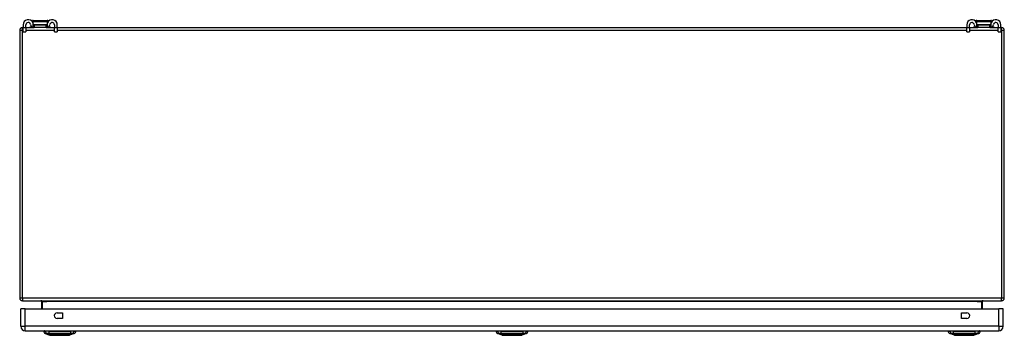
# Model space of a CAD drawing. Header units: inches. Extents: x 12 to 235, y 17 to 143.
# Tile 1 of 25: x 12 to 48, y 17 to 28. Entities that reach past the tile are written whole.
import ezdxf

# ---------------------------------------------------------------- set-up
doc = ezdxf.new("R2010")
doc.units = ezdxf.units.IN
doc.header["$MEASUREMENT"] = 0
doc.layers.add('Visible Edges(ANSI)', color=7, linetype='Continuous', lineweight=25)
doc.layers.add('Visible Tangent Edges(ANSI)', color=7, linetype='Continuous', lineweight=25)

msp = doc.modelspace()

# ---------------------------------------------------------------- linework, layer by layer
at = {"layer": 'Visible Edges(ANSI)'}
for p, q in [((11.756, 28.123), (11.782, 28.123)), ((11.782, 28.228), (11.782, 28.122)), ((11.782, 27.966), (11.782, 28.122)), ((11.887, 28.122), (11.887, 28.228)), ((11.887, 28.123), (12.186, 28.123)), ((11.887, 28.122), (11.887, 27.966)), ((12.033, 28.135), (12.033, 28.131)), ((12.041, 28.143), (12.115, 28.143)), ((12.138, 28.311), (12.14, 28.311)), ((12.148, 28.386), (12.666, 28.386)), ((12.186, 28.228), (12.204, 28.228)), ((12.204, 28.123), (12.186, 28.123)), ((12.204, 28.123), (12.204, 28.228)), ((12.204, 28.228), (12.61, 28.228)), ((12.61, 28.123), (12.204, 28.123)), ((12.61, 28.228), (12.628, 28.228)), ((12.61, 28.228), (12.61, 28.123)), ((12.628, 28.123), (12.61, 28.123)), ((12.628, 28.123), (12.927, 28.123)), ((12.674, 28.311), (12.676, 28.311)), ((12.699, 28.143), (12.773, 28.143)), ((12.781, 28.135), (12.781, 28.131)), ((12.927, 28.228), (12.927, 28.122)), ((12.927, 27.966), (12.927, 28.122)), ((13.032, 28.122), (13.032, 28.228)), ((13.032, 28.123), (46.282, 28.123)), ((13.032, 28.122), (13.032, 27.966)), ((46.282, 28.228), (46.282, 28.122)), ((46.282, 27.966), (46.282, 28.122)), ((46.387, 28.122), (46.387, 28.228)), ((46.387, 28.123), (46.686, 28.123)), ((46.387, 28.122), (46.387, 27.966)), ((46.533, 28.135), (46.533, 28.131)), ((46.541, 28.143), (46.615, 28.143)), ((46.638, 28.311), (46.64, 28.311)), ((46.648, 28.386), (47.166, 28.386)), ((46.686, 28.228), (46.704, 28.228)), ((46.704, 28.123), (46.686, 28.123)), ((46.704, 28.123), (46.704, 28.228)), ((46.704, 28.228), (47.11, 28.228)), ((47.11, 28.123), (46.704, 28.123)), ((47.11, 28.228), (47.128, 28.228)), ((47.11, 28.228), (47.11, 28.123)), ((47.128, 28.123), (47.11, 28.123)), ((47.128, 28.123), (47.427, 28.123)), ((47.174, 28.311), (47.176, 28.311)), ((47.199, 28.143), (47.273, 28.143)), ((47.281, 28.135), (47.281, 28.131)), ((47.427, 28.228), (47.427, 28.122)), ((47.427, 27.966), (47.427, 28.122)), ((47.532, 28.122), (47.532, 28.228)), ((47.532, 28.123), (47.558, 28.123)), ((47.532, 28.122), (47.532, 27.966)), ((11.657, 28.024), (11.657, 18.222)), ((11.782, 27.966), (11.887, 27.966)), ((12.927, 27.966), (13.032, 27.966)), ((46.282, 27.966), (46.387, 27.966)), ((47.427, 27.966), (47.532, 27.966)), ((47.657, 18.222), (47.657, 28.024)), ((11.756, 18.123), (47.558, 18.123)), ((12.455, 18.092), (12.455, 17.826)), ((46.859, 17.826), (46.859, 18.092)), ((11.698, 17.187), (11.698, 17.826)), ((11.859, 17.826), (11.698, 17.826)), ((11.859, 17.826), (47.455, 17.826)), ((13.022, 17.678), (13.225, 17.678)), ((13.225, 17.678), (13.225, 17.475)), ((46.089, 17.475), (46.089, 17.678)), ((46.089, 17.678), (46.292, 17.678)), ((47.616, 17.826), (47.455, 17.826)), ((47.616, 17.187), (47.616, 17.826)), ((13.225, 17.475), (13.022, 17.475)), ((46.292, 17.475), (46.089, 17.475)), ((11.859, 17.026), (47.455, 17.026)), ((12.531, 17.011), (12.6, 17.011)), ((12.765, 16.856), (12.591, 16.924)), ((12.71, 17.011), (12.6, 17.011)), ((12.71, 17.011), (13.534, 17.011)), ((13.653, 16.924), (13.479, 16.856)), ((13.645, 17.011), (13.534, 17.011)), ((13.645, 17.011), (13.713, 17.011)), ((29.066, 17.011), (29.135, 17.011)), ((29.3, 16.856), (29.126, 16.924)), ((29.245, 17.011), (29.135, 17.011)), ((29.245, 17.011), (30.069, 17.011)), ((30.188, 16.924), (30.014, 16.856)), ((30.18, 17.011), (30.069, 17.011)), ((30.18, 17.011), (30.248, 17.011)), ((45.601, 17.011), (45.67, 17.011)), ((45.835, 16.856), (45.661, 16.924)), ((45.78, 17.011), (45.67, 17.011)), ((45.78, 17.011), (46.604, 17.011)), ((46.723, 16.924), (46.549, 16.856)), ((46.715, 17.011), (46.604, 17.011)), ((46.715, 17.011), (46.783, 17.011))]:
    msp.add_line(p, q, dxfattribs=at)
at = {"layer": 'Visible Edges(ANSI)', "flags": 128}
for points in [[(12.148, 28.386), (12.145, 28.386), (12.143, 28.385), (12.14, 28.385), (12.137, 28.384), (12.135, 28.383), (12.133, 28.382), (12.13, 28.38), (12.128, 28.378), (12.126, 28.377), (12.125, 28.375), (12.123, 28.372), (12.122, 28.37), (12.12, 28.368), (12.12, 28.365), (12.119, 28.362), (12.118, 28.36), (12.118, 28.357), (12.118, 28.354), (12.119, 28.352), (12.119, 28.349), (12.12, 28.346), (12.121, 28.344), (12.122, 28.342), (12.124, 28.339)], [(12.124, 28.339), (12.125, 28.338), (12.125, 28.337), (12.126, 28.336), (12.127, 28.335), (12.128, 28.334), (12.128, 28.332), (12.129, 28.331), (12.13, 28.33), (12.131, 28.329), (12.131, 28.328), (12.132, 28.327), (12.133, 28.325), (12.133, 28.324), (12.134, 28.323), (12.135, 28.322), (12.135, 28.321), (12.136, 28.319), (12.137, 28.318), (12.137, 28.317), (12.138, 28.316), (12.139, 28.315), (12.139, 28.313), (12.14, 28.312), (12.14, 28.311)], [(12.155, 28.255), (12.155, 28.257), (12.155, 28.259), (12.154, 28.261), (12.154, 28.263), (12.153, 28.265), (12.153, 28.267), (12.153, 28.269), (12.152, 28.271), (12.152, 28.273), (12.151, 28.275), (12.151, 28.277), (12.15, 28.279), (12.15, 28.281), (12.149, 28.283), (12.148, 28.285), (12.148, 28.287), (12.147, 28.289), (12.146, 28.291), (12.146, 28.292), (12.145, 28.294), (12.144, 28.296), (12.144, 28.298), (12.143, 28.3), (12.142, 28.302)], [(12.142, 28.131), (12.144, 28.13), (12.146, 28.129), (12.148, 28.129), (12.15, 28.128), (12.152, 28.128), (12.154, 28.127), (12.156, 28.127), (12.158, 28.126), (12.16, 28.126), (12.162, 28.126), (12.163, 28.125), (12.165, 28.125), (12.167, 28.125), (12.169, 28.124), (12.171, 28.124), (12.173, 28.124), (12.175, 28.124), (12.176, 28.124), (12.178, 28.124), (12.18, 28.124), (12.181, 28.123), (12.183, 28.123), (12.184, 28.123), (12.186, 28.123)], [(12.186, 28.228), (12.184, 28.228), (12.183, 28.229), (12.181, 28.229), (12.18, 28.229), (12.178, 28.229), (12.176, 28.23), (12.175, 28.23), (12.173, 28.231), (12.172, 28.232), (12.17, 28.233), (12.168, 28.234), (12.167, 28.235), (12.165, 28.236), (12.164, 28.238), (12.163, 28.239), (12.161, 28.24), (12.16, 28.242), (12.159, 28.244), (12.158, 28.245), (12.157, 28.247), (12.157, 28.249), (12.156, 28.251), (12.155, 28.253), (12.155, 28.255)], [(12.659, 28.255), (12.659, 28.253), (12.658, 28.251), (12.657, 28.249), (12.657, 28.247), (12.656, 28.245), (12.655, 28.244), (12.654, 28.242), (12.653, 28.24), (12.651, 28.239), (12.65, 28.238), (12.649, 28.236), (12.647, 28.235), (12.646, 28.234), (12.644, 28.233), (12.642, 28.232), (12.641, 28.231), (12.639, 28.23), (12.638, 28.23), (12.636, 28.229), (12.634, 28.229), (12.633, 28.229), (12.631, 28.229), (12.63, 28.228), (12.628, 28.228)], [(12.628, 28.123), (12.63, 28.123), (12.631, 28.123), (12.633, 28.123), (12.634, 28.124), (12.636, 28.124), (12.638, 28.124), (12.639, 28.124), (12.641, 28.124), (12.643, 28.124), (12.645, 28.124), (12.647, 28.125), (12.649, 28.125), (12.651, 28.125), (12.652, 28.126), (12.654, 28.126), (12.656, 28.126), (12.658, 28.127), (12.66, 28.127), (12.662, 28.128), (12.664, 28.128), (12.666, 28.129), (12.668, 28.129), (12.67, 28.13), (12.672, 28.131)], [(12.672, 28.302), (12.671, 28.3), (12.67, 28.298), (12.67, 28.296), (12.669, 28.294), (12.668, 28.292), (12.668, 28.291), (12.667, 28.289), (12.666, 28.287), (12.666, 28.285), (12.665, 28.283), (12.665, 28.281), (12.664, 28.279), (12.663, 28.277), (12.663, 28.275), (12.662, 28.273), (12.662, 28.271), (12.661, 28.269), (12.661, 28.267), (12.661, 28.265), (12.66, 28.263), (12.66, 28.261), (12.66, 28.259), (12.659, 28.257), (12.659, 28.255)], [(12.69, 28.339), (12.692, 28.342), (12.693, 28.344), (12.694, 28.346), (12.695, 28.349), (12.695, 28.352), (12.696, 28.354), (12.696, 28.357), (12.696, 28.36), (12.695, 28.362), (12.694, 28.365), (12.694, 28.368), (12.692, 28.37), (12.691, 28.372), (12.689, 28.375), (12.688, 28.377), (12.686, 28.378), (12.684, 28.38), (12.681, 28.382), (12.679, 28.383), (12.677, 28.384), (12.674, 28.385), (12.671, 28.385), (12.669, 28.386), (12.666, 28.386)], [(12.674, 28.311), (12.674, 28.312), (12.675, 28.313), (12.675, 28.315), (12.676, 28.316), (12.677, 28.317), (12.677, 28.318), (12.678, 28.319), (12.679, 28.321), (12.679, 28.322), (12.68, 28.323), (12.681, 28.324), (12.681, 28.325), (12.682, 28.327), (12.683, 28.328), (12.683, 28.329), (12.684, 28.33), (12.685, 28.331), (12.686, 28.332), (12.686, 28.334), (12.687, 28.335), (12.688, 28.336), (12.689, 28.337), (12.69, 28.338), (12.69, 28.339)], [(46.648, 28.386), (46.645, 28.386), (46.643, 28.385), (46.64, 28.385), (46.637, 28.384), (46.635, 28.383), (46.633, 28.382), (46.63, 28.38), (46.628, 28.378), (46.626, 28.377), (46.625, 28.375), (46.623, 28.372), (46.622, 28.37), (46.62, 28.368), (46.62, 28.365), (46.619, 28.362), (46.618, 28.36), (46.618, 28.357), (46.618, 28.354), (46.619, 28.352), (46.619, 28.349), (46.62, 28.346), (46.621, 28.344), (46.622, 28.342), (46.624, 28.339)], [(46.624, 28.339), (46.625, 28.338), (46.625, 28.337), (46.626, 28.336), (46.627, 28.335), (46.628, 28.334), (46.628, 28.332), (46.629, 28.331), (46.63, 28.33), (46.631, 28.329), (46.631, 28.328), (46.632, 28.327), (46.633, 28.325), (46.633, 28.324), (46.634, 28.323), (46.635, 28.322), (46.635, 28.321), (46.636, 28.319), (46.637, 28.318), (46.637, 28.317), (46.638, 28.316), (46.639, 28.315), (46.639, 28.313), (46.64, 28.312), (46.64, 28.311)], [(46.655, 28.255), (46.655, 28.257), (46.655, 28.259), (46.654, 28.261), (46.654, 28.263), (46.653, 28.265), (46.653, 28.267), (46.653, 28.269), (46.652, 28.271), (46.652, 28.273), (46.651, 28.275), (46.651, 28.277), (46.65, 28.279), (46.65, 28.281), (46.649, 28.283), (46.648, 28.285), (46.648, 28.287), (46.647, 28.289), (46.646, 28.291), (46.646, 28.292), (46.645, 28.294), (46.644, 28.296), (46.644, 28.298), (46.643, 28.3), (46.642, 28.302)], [(46.642, 28.131), (46.644, 28.13), (46.646, 28.129), (46.648, 28.129), (46.65, 28.128), (46.652, 28.128), (46.654, 28.127), (46.656, 28.127), (46.658, 28.126), (46.66, 28.126), (46.662, 28.126), (46.663, 28.125), (46.665, 28.125), (46.667, 28.125), (46.669, 28.124), (46.671, 28.124), (46.673, 28.124), (46.675, 28.124), (46.676, 28.124), (46.678, 28.124), (46.68, 28.124), (46.681, 28.123), (46.683, 28.123), (46.684, 28.123), (46.686, 28.123)], [(46.686, 28.228), (46.684, 28.228), (46.683, 28.229), (46.681, 28.229), (46.68, 28.229), (46.678, 28.229), (46.676, 28.23), (46.675, 28.23), (46.673, 28.231), (46.672, 28.232), (46.67, 28.233), (46.668, 28.234), (46.667, 28.235), (46.665, 28.236), (46.664, 28.238), (46.663, 28.239), (46.661, 28.24), (46.66, 28.242), (46.659, 28.244), (46.658, 28.245), (46.657, 28.247), (46.657, 28.249), (46.656, 28.251), (46.655, 28.253), (46.655, 28.255)], [(47.159, 28.255), (47.159, 28.253), (47.158, 28.251), (47.157, 28.249), (47.157, 28.247), (47.156, 28.245), (47.155, 28.244), (47.154, 28.242), (47.153, 28.24), (47.151, 28.239), (47.15, 28.238), (47.149, 28.236), (47.147, 28.235), (47.146, 28.234), (47.144, 28.233), (47.142, 28.232), (47.141, 28.231), (47.139, 28.23), (47.138, 28.23), (47.136, 28.229), (47.134, 28.229), (47.133, 28.229), (47.131, 28.229), (47.13, 28.228), (47.128, 28.228)], [(47.128, 28.123), (47.13, 28.123), (47.131, 28.123), (47.133, 28.123), (47.134, 28.124), (47.136, 28.124), (47.138, 28.124), (47.139, 28.124), (47.141, 28.124), (47.143, 28.124), (47.145, 28.124), (47.147, 28.125), (47.149, 28.125), (47.151, 28.125), (47.152, 28.126), (47.154, 28.126), (47.156, 28.126), (47.158, 28.127), (47.16, 28.127), (47.162, 28.128), (47.164, 28.128), (47.166, 28.129), (47.168, 28.129), (47.17, 28.13), (47.172, 28.131)], [(47.172, 28.302), (47.171, 28.3), (47.17, 28.298), (47.17, 28.296), (47.169, 28.294), (47.168, 28.292), (47.168, 28.291), (47.167, 28.289), (47.166, 28.287), (47.166, 28.285), (47.165, 28.283), (47.165, 28.281), (47.164, 28.279), (47.163, 28.277), (47.163, 28.275), (47.162, 28.273), (47.162, 28.271), (47.161, 28.269), (47.161, 28.267), (47.161, 28.265), (47.16, 28.263), (47.16, 28.261), (47.16, 28.259), (47.159, 28.257), (47.159, 28.255)], [(47.19, 28.339), (47.192, 28.342), (47.193, 28.344), (47.194, 28.346), (47.195, 28.349), (47.195, 28.352), (47.196, 28.354), (47.196, 28.357), (47.196, 28.36), (47.195, 28.362), (47.194, 28.365), (47.194, 28.368), (47.192, 28.37), (47.191, 28.372), (47.189, 28.375), (47.188, 28.377), (47.186, 28.378), (47.184, 28.38), (47.181, 28.382), (47.179, 28.383), (47.177, 28.384), (47.174, 28.385), (47.171, 28.385), (47.169, 28.386), (47.166, 28.386)], [(47.174, 28.311), (47.174, 28.312), (47.175, 28.313), (47.175, 28.315), (47.176, 28.316), (47.177, 28.317), (47.177, 28.318), (47.178, 28.319), (47.179, 28.321), (47.179, 28.322), (47.18, 28.323), (47.181, 28.324), (47.181, 28.325), (47.182, 28.327), (47.183, 28.328), (47.183, 28.329), (47.184, 28.33), (47.185, 28.331), (47.186, 28.332), (47.186, 28.334), (47.187, 28.335), (47.188, 28.336), (47.189, 28.337), (47.19, 28.338), (47.19, 28.339)], [(12.424, 18.123), (12.426, 18.123), (12.428, 18.123), (12.429, 18.123), (12.431, 18.123), (12.433, 18.122), (12.435, 18.122), (12.436, 18.121), (12.438, 18.12), (12.439, 18.119), (12.441, 18.118), (12.443, 18.117), (12.444, 18.116), (12.446, 18.115), (12.447, 18.113), (12.448, 18.112), (12.45, 18.11), (12.451, 18.108), (12.452, 18.106), (12.453, 18.104), (12.454, 18.102), (12.454, 18.1), (12.455, 18.097), (12.455, 18.095), (12.455, 18.092)], [(12.767, 16.856), (12.767, 16.856), (12.769, 16.856), (12.771, 16.856), (12.774, 16.856), (12.778, 16.856), (12.782, 16.856), (12.788, 16.856), (12.794, 16.856), (12.801, 16.856), (12.809, 16.856), (12.817, 16.856), (12.827, 16.856), (12.837, 16.856), (12.848, 16.856), (12.859, 16.856), (12.871, 16.856), (12.884, 16.856), (12.897, 16.856), (12.91, 16.856), (12.925, 16.856), (12.939, 16.856), (12.955, 16.856), (12.97, 16.856), (12.986, 16.856), (13.003, 16.856), (13.019, 16.856), (13.036, 16.856), (13.053, 16.856), (13.07, 16.856), (13.087, 16.856), (13.105, 16.856), (13.122, 16.856), (13.14, 16.856), (13.157, 16.856), (13.175, 16.856), (13.192, 16.856), (13.209, 16.856), (13.225, 16.856), (13.242, 16.856), (13.258, 16.856), (13.274, 16.856), (13.29, 16.856), (13.305, 16.856), (13.32, 16.856), (13.334, 16.856), (13.348, 16.856), (13.361, 16.856), (13.373, 16.856), (13.385, 16.856), (13.397, 16.856), (13.407, 16.856), (13.417, 16.856), (13.427, 16.856), (13.435, 16.856), (13.443, 16.856), (13.45, 16.856), (13.456, 16.856), (13.462, 16.856), (13.467, 16.856), (13.47, 16.856), (13.473, 16.856), (13.475, 16.856), (13.477, 16.856), (13.477, 16.856)], [(29.302, 16.856), (29.302, 16.856), (29.304, 16.856), (29.306, 16.856), (29.309, 16.856), (29.313, 16.856), (29.317, 16.856), (29.323, 16.856), (29.329, 16.856), (29.336, 16.856), (29.344, 16.856), (29.352, 16.856), (29.362, 16.856), (29.372, 16.856), (29.382, 16.856), (29.394, 16.856), (29.406, 16.856), (29.418, 16.856), (29.431, 16.856), (29.445, 16.856), (29.459, 16.856), (29.474, 16.856), (29.489, 16.856), (29.505, 16.856), (29.521, 16.856), (29.537, 16.856), (29.554, 16.856), (29.57, 16.856), (29.587, 16.856), (29.605, 16.856), (29.622, 16.856), (29.639, 16.856), (29.657, 16.856), (29.674, 16.856), (29.691, 16.856), (29.709, 16.856), (29.726, 16.856), (29.743, 16.856), (29.76, 16.856), (29.777, 16.856), (29.793, 16.856), (29.809, 16.856), (29.824, 16.856), (29.84, 16.856), (29.854, 16.856), (29.869, 16.856), (29.883, 16.856), (29.896, 16.856), (29.908, 16.856), (29.92, 16.856), (29.932, 16.856), (29.942, 16.856), (29.952, 16.856), (29.962, 16.856), (29.97, 16.856), (29.978, 16.856), (29.985, 16.856), (29.991, 16.856), (29.997, 16.856), (30.002, 16.856), (30.005, 16.856), (30.008, 16.856), (30.01, 16.856), (30.012, 16.856), (30.012, 16.856)], [(45.837, 16.856), (45.837, 16.856), (45.839, 16.856), (45.841, 16.856), (45.844, 16.856), (45.848, 16.856), (45.852, 16.856), (45.858, 16.856), (45.864, 16.856), (45.871, 16.856), (45.879, 16.856), (45.888, 16.856), (45.897, 16.856), (45.907, 16.856), (45.918, 16.856), (45.929, 16.856), (45.941, 16.856), (45.953, 16.856), (45.967, 16.856), (45.98, 16.856), (45.995, 16.856), (46.009, 16.856), (46.024, 16.856), (46.04, 16.856), (46.056, 16.856), (46.072, 16.856), (46.089, 16.856), (46.106, 16.856), (46.123, 16.856), (46.14, 16.856), (46.157, 16.856), (46.175, 16.856), (46.192, 16.856), (46.21, 16.856), (46.227, 16.856), (46.244, 16.856), (46.262, 16.856), (46.279, 16.856), (46.295, 16.856), (46.312, 16.856), (46.328, 16.856), (46.344, 16.856), (46.36, 16.856), (46.375, 16.856), (46.39, 16.856), (46.404, 16.856), (46.418, 16.856), (46.431, 16.856), (46.443, 16.856), (46.455, 16.856), (46.467, 16.856), (46.477, 16.856), (46.487, 16.856), (46.497, 16.856), (46.505, 16.856), (46.513, 16.856), (46.52, 16.856), (46.526, 16.856), (46.532, 16.856), (46.537, 16.856), (46.54, 16.856), (46.543, 16.856), (46.545, 16.856), (46.547, 16.856), (46.547, 16.856)]]:
    msp.add_lwpolyline(points, dxfattribs=at)
at = {"layer": 'Visible Edges(ANSI)'}
for centre, radius, start, end in [((11.756, 28.024), 0.099, 90, 180), ((11.97, 28.228), 0.188, 23.0739, 180), ((11.97, 28.228), 0.0825, 8.1564, 180), ((12.041, 28.135), 0.00787, 90, 180), ((12.041, 28.131), 0.00787, 180, 270), ((12.186, 28.259), 0.136, 188.1564, 251.2171), ((11.965, 28.228), 0.192, 7.5355, 25.5123), ((12.849, 28.228), 0.192, 154.4877, 172.4645), ((12.845, 28.228), 0.188, 0, 156.9261), ((12.628, 28.259), 0.136, 288.7829, 351.8436), ((12.845, 28.228), 0.0825, 0, 171.8436), ((12.773, 28.135), 0.00787, 0, 90), ((12.773, 28.131), 0.00787, 270, 0), ((46.47, 28.228), 0.188, 23.0739, 180), ((46.47, 28.228), 0.0825, 8.1564, 180), ((46.541, 28.135), 0.00787, 90, 180), ((46.541, 28.131), 0.00787, 180, 270), ((46.686, 28.259), 0.136, 188.1564, 251.2171), ((46.465, 28.228), 0.192, 7.5355, 25.5123), ((47.349, 28.228), 0.192, 154.4877, 172.4645), ((47.345, 28.228), 0.188, 0, 156.9261), ((47.128, 28.259), 0.136, 288.7829, 351.8436), ((47.345, 28.228), 0.0825, 0, 171.8436), ((47.273, 28.135), 0.00787, 0, 90), ((47.273, 28.131), 0.00787, 270, 0), ((47.558, 28.024), 0.099, 0, 90), ((11.756, 18.222), 0.099, 180, 270), ((46.89, 18.092), 0.031, 90, 180), ((47.558, 18.222), 0.099, 270, 0), ((13.022, 17.576), 0.102, 90, 270), ((46.292, 17.576), 0.102, 270, 90), ((11.859, 17.187), 0.161, 180, 270), ((12.648, 17.027), 0.118, 187.9413, 240.2709), ((12.591, 17.003), 0.0394, 143.1301, 168.463), ((12.595, 16.933), 0.00984, 240.2709, 248.7495), ((13.649, 16.933), 0.00984, 291.2505, 299.7291), ((13.596, 17.027), 0.118, 299.7291, 352.0587), ((13.654, 17.003), 0.0394, 11.537, 36.8699), ((29.183, 17.027), 0.118, 187.9413, 240.2709), ((29.126, 17.003), 0.0394, 143.1301, 168.463), ((29.13, 16.933), 0.00984, 240.2709, 248.7495), ((30.184, 16.933), 0.00984, 291.2505, 299.7291), ((30.131, 17.027), 0.118, 299.7291, 352.0587), ((30.189, 17.003), 0.0394, 11.537, 36.8699), ((45.718, 17.027), 0.118, 187.9413, 240.2709), ((45.661, 17.003), 0.0394, 143.1301, 168.463), ((45.665, 16.933), 0.00984, 240.2709, 248.7495), ((46.719, 16.933), 0.00984, 291.2505, 299.7291), ((46.666, 17.027), 0.118, 299.7291, 352.0587), ((46.724, 17.003), 0.0394, 11.537, 36.8699), ((47.455, 17.187), 0.161, 270, 0), ((12.767, 16.861), 0.00492, 248.7495, 269.7912), ((13.477, 16.861), 0.00492, 270.2088, 291.2505), ((29.302, 16.861), 0.00492, 248.7495, 269.7912), ((30.012, 16.861), 0.00492, 270.2088, 291.2505), ((45.837, 16.861), 0.00492, 248.7495, 269.7912), ((46.547, 16.861), 0.00492, 270.2088, 291.2505)]:
    msp.add_arc(centre, radius, start, end, dxfattribs=at)
at = {"layer": 'Visible Tangent Edges(ANSI)'}
for p, q in [((11.756, 28.024), (11.756, 28.123)), ((11.887, 28.122), (11.782, 28.122)), ((12.13, 28.135), (12.033, 28.135)), ((12.033, 28.131), (12.14, 28.131)), ((12.69, 28.339), (12.124, 28.339)), ((12.142, 28.302), (12.142, 28.131)), ((12.16, 28.243), (12.655, 28.243)), ((12.672, 28.131), (12.672, 28.302)), ((12.674, 28.131), (12.781, 28.131)), ((12.781, 28.135), (12.684, 28.135)), ((13.032, 28.122), (12.927, 28.122)), ((46.387, 28.122), (46.282, 28.122)), ((46.63, 28.135), (46.533, 28.135)), ((46.533, 28.131), (46.64, 28.131)), ((47.19, 28.339), (46.624, 28.339)), ((46.642, 28.302), (46.642, 28.131)), ((46.66, 28.243), (47.155, 28.243)), ((47.172, 28.131), (47.172, 28.302)), ((47.174, 28.131), (47.281, 28.131)), ((47.281, 28.135), (47.184, 28.135)), ((47.532, 28.122), (47.427, 28.122)), ((47.558, 28.024), (47.558, 28.123)), ((11.756, 28.024), (11.657, 28.024)), ((11.756, 18.222), (11.756, 28.024)), ((11.782, 28.024), (11.756, 28.024)), ((12.927, 28.024), (11.887, 28.024)), ((46.282, 28.024), (13.032, 28.024)), ((47.427, 28.024), (46.387, 28.024)), ((47.558, 28.024), (47.532, 28.024)), ((47.558, 28.024), (47.558, 18.222)), ((47.657, 28.024), (47.558, 28.024)), ((11.756, 18.222), (11.657, 18.222)), ((47.558, 18.222), (11.756, 18.222)), ((11.756, 18.222), (11.756, 18.123)), ((12.486, 18.092), (12.455, 18.092)), ((12.486, 17.826), (12.486, 18.092)), ((12.486, 18.092), (12.655, 18.092)), ((46.659, 18.092), (12.655, 18.092)), ((46.659, 18.092), (46.828, 18.092)), ((46.828, 18.092), (46.859, 18.092)), ((46.828, 18.092), (46.828, 17.826)), ((47.657, 18.222), (47.558, 18.222)), ((47.558, 18.123), (47.558, 18.222)), ((11.859, 17.187), (11.859, 17.826)), ((47.455, 17.187), (47.455, 17.826)), ((11.698, 17.187), (11.859, 17.187)), ((47.455, 17.187), (11.859, 17.187)), ((11.859, 17.026), (11.859, 17.187)), ((12.591, 16.924), (12.765, 16.856)), ((12.656, 16.924), (12.657, 16.924)), ((12.73, 16.924), (12.73, 16.924)), ((13.514, 16.924), (13.514, 16.924)), ((13.588, 16.924), (13.588, 16.924)), ((29.191, 16.924), (29.192, 16.924)), ((29.265, 16.924), (29.265, 16.924)), ((29.657, 16.924), (29.657, 16.856)), ((30.049, 16.924), (30.049, 16.924)), ((30.123, 16.924), (30.123, 16.924)), ((45.726, 16.924), (45.727, 16.924)), ((45.8, 16.924), (45.8, 16.924)), ((46.723, 16.924), (46.549, 16.856)), ((46.584, 16.924), (46.584, 16.924)), ((46.658, 16.924), (46.658, 16.924)), ((47.455, 17.187), (47.455, 17.026)), ((47.455, 17.187), (47.616, 17.187)), ((29.657, 16.856), (29.657, 16.856))]:
    msp.add_line(p, q, dxfattribs=at)
at = {"layer": 'Visible Tangent Edges(ANSI)', "flags": 128}
for points in [[(12.486, 18.092), (12.486, 18.095), (12.485, 18.097), (12.484, 18.1), (12.483, 18.102), (12.482, 18.104), (12.48, 18.106), (12.478, 18.108), (12.475, 18.11), (12.473, 18.112), (12.47, 18.113), (12.467, 18.115), (12.464, 18.116), (12.461, 18.117), (12.458, 18.118), (12.455, 18.119), (12.452, 18.12), (12.448, 18.121), (12.445, 18.122), (12.441, 18.122), (12.438, 18.123), (12.435, 18.123), (12.431, 18.123), (12.428, 18.123), (12.424, 18.123)], [(12.654, 16.925), (12.649, 16.925), (12.644, 16.925), (12.639, 16.925), (12.635, 16.925), (12.631, 16.925), (12.626, 16.925), (12.622, 16.925), (12.619, 16.925), (12.615, 16.925), (12.612, 16.925), (12.609, 16.924), (12.606, 16.924), (12.604, 16.924), (12.601, 16.924), (12.599, 16.924), (12.597, 16.924), (12.595, 16.924), (12.594, 16.924), (12.593, 16.924), (12.592, 16.924), (12.591, 16.924), (12.59, 16.924), (12.59, 16.924), (12.59, 16.924)], [(12.591, 16.924), (12.591, 16.924), (12.592, 16.924), (12.592, 16.924), (12.593, 16.924), (12.594, 16.924), (12.595, 16.924), (12.597, 16.924), (12.598, 16.924), (12.6, 16.924), (12.603, 16.924), (12.605, 16.924), (12.608, 16.924), (12.61, 16.924), (12.614, 16.924), (12.617, 16.924), (12.62, 16.924), (12.624, 16.924), (12.628, 16.924), (12.632, 16.924), (12.637, 16.924), (12.641, 16.924), (12.646, 16.924), (12.651, 16.924), (12.656, 16.924)], [(12.729, 16.925), (12.725, 16.925), (12.72, 16.925), (12.716, 16.925), (12.712, 16.925), (12.708, 16.925), (12.704, 16.925), (12.7, 16.925), (12.697, 16.925), (12.693, 16.925), (12.69, 16.925), (12.686, 16.925), (12.683, 16.925), (12.68, 16.925), (12.677, 16.925), (12.674, 16.925), (12.671, 16.925), (12.668, 16.925), (12.666, 16.925), (12.664, 16.925), (12.662, 16.925), (12.66, 16.925), (12.658, 16.925), (12.656, 16.925), (12.654, 16.925)], [(12.657, 16.924), (12.658, 16.924), (12.66, 16.924), (12.662, 16.924), (12.664, 16.924), (12.666, 16.924), (12.668, 16.924), (12.67, 16.924), (12.673, 16.924), (12.676, 16.924), (12.679, 16.924), (12.682, 16.924), (12.685, 16.924), (12.688, 16.924), (12.691, 16.924), (12.695, 16.924), (12.698, 16.924), (12.702, 16.924), (12.706, 16.924), (12.709, 16.924), (12.713, 16.924), (12.717, 16.924), (12.721, 16.924), (12.725, 16.924), (12.73, 16.924)], [(13.515, 16.925), (13.483, 16.925), (13.451, 16.925), (13.419, 16.925), (13.387, 16.925), (13.354, 16.925), (13.321, 16.924), (13.288, 16.924), (13.255, 16.924), (13.221, 16.924), (13.188, 16.924), (13.155, 16.924), (13.121, 16.924), (13.088, 16.924), (13.055, 16.924), (13.022, 16.924), (12.988, 16.924), (12.955, 16.924), (12.922, 16.924), (12.89, 16.925), (12.857, 16.925), (12.825, 16.925), (12.793, 16.925), (12.761, 16.925), (12.729, 16.925)], [(12.73, 16.924), (12.762, 16.924), (12.793, 16.924), (12.825, 16.924), (12.858, 16.924), (12.89, 16.924), (12.923, 16.924), (12.956, 16.924), (12.989, 16.924), (13.022, 16.924), (13.055, 16.924), (13.088, 16.924), (13.121, 16.924), (13.155, 16.924), (13.188, 16.924), (13.221, 16.924), (13.254, 16.924), (13.287, 16.924), (13.32, 16.924), (13.353, 16.924), (13.386, 16.924), (13.418, 16.924), (13.451, 16.924), (13.482, 16.924), (13.514, 16.924)], [(13.514, 16.924), (13.519, 16.924), (13.523, 16.924), (13.527, 16.924), (13.531, 16.924), (13.535, 16.924), (13.539, 16.924), (13.542, 16.924), (13.546, 16.924), (13.549, 16.924), (13.553, 16.924), (13.556, 16.924), (13.559, 16.924), (13.562, 16.924), (13.565, 16.924), (13.568, 16.924), (13.571, 16.924), (13.574, 16.924), (13.576, 16.924), (13.578, 16.924), (13.58, 16.924), (13.582, 16.924), (13.584, 16.924), (13.586, 16.924), (13.588, 16.924)], [(13.59, 16.925), (13.588, 16.925), (13.586, 16.925), (13.585, 16.925), (13.583, 16.925), (13.58, 16.925), (13.578, 16.925), (13.576, 16.925), (13.573, 16.925), (13.57, 16.925), (13.567, 16.925), (13.564, 16.925), (13.561, 16.925), (13.558, 16.925), (13.554, 16.925), (13.551, 16.925), (13.547, 16.925), (13.544, 16.925), (13.54, 16.925), (13.536, 16.925), (13.532, 16.925), (13.528, 16.925), (13.524, 16.925), (13.519, 16.925), (13.515, 16.925)], [(13.588, 16.924), (13.593, 16.924), (13.598, 16.924), (13.603, 16.924), (13.607, 16.924), (13.612, 16.924), (13.616, 16.924), (13.62, 16.924), (13.624, 16.924), (13.627, 16.924), (13.631, 16.924), (13.634, 16.924), (13.636, 16.924), (13.639, 16.924), (13.641, 16.924), (13.644, 16.924), (13.646, 16.924), (13.647, 16.924), (13.649, 16.924), (13.65, 16.924), (13.651, 16.924), (13.652, 16.924), (13.652, 16.924), (13.653, 16.924), (13.653, 16.924)], [(13.654, 16.924), (13.654, 16.924), (13.654, 16.924), (13.653, 16.924), (13.652, 16.924), (13.651, 16.924), (13.65, 16.924), (13.649, 16.924), (13.647, 16.924), (13.645, 16.924), (13.643, 16.924), (13.641, 16.924), (13.638, 16.924), (13.635, 16.924), (13.632, 16.925), (13.629, 16.925), (13.625, 16.925), (13.622, 16.925), (13.618, 16.925), (13.614, 16.925), (13.609, 16.925), (13.605, 16.925), (13.6, 16.925), (13.595, 16.925), (13.59, 16.925)], [(29.189, 16.925), (29.184, 16.925), (29.179, 16.925), (29.174, 16.925), (29.17, 16.925), (29.166, 16.925), (29.161, 16.925), (29.157, 16.925), (29.154, 16.925), (29.15, 16.925), (29.147, 16.925), (29.144, 16.924), (29.141, 16.924), (29.139, 16.924), (29.136, 16.924), (29.134, 16.924), (29.132, 16.924), (29.13, 16.924), (29.129, 16.924), (29.128, 16.924), (29.127, 16.924), (29.126, 16.924), (29.125, 16.924), (29.125, 16.924), (29.125, 16.924)], [(29.126, 16.924), (29.126, 16.924), (29.127, 16.924), (29.127, 16.924), (29.128, 16.924), (29.129, 16.924), (29.13, 16.924), (29.132, 16.924), (29.133, 16.924), (29.135, 16.924), (29.138, 16.924), (29.14, 16.924), (29.143, 16.924), (29.145, 16.924), (29.149, 16.924), (29.152, 16.924), (29.155, 16.924), (29.159, 16.924), (29.163, 16.924), (29.167, 16.924), (29.172, 16.924), (29.176, 16.924), (29.181, 16.924), (29.186, 16.924), (29.191, 16.924)], [(29.264, 16.925), (29.26, 16.925), (29.255, 16.925), (29.251, 16.925), (29.247, 16.925), (29.243, 16.925), (29.239, 16.925), (29.235, 16.925), (29.232, 16.925), (29.228, 16.925), (29.225, 16.925), (29.221, 16.925), (29.218, 16.925), (29.215, 16.925), (29.212, 16.925), (29.209, 16.925), (29.206, 16.925), (29.203, 16.925), (29.201, 16.925), (29.199, 16.925), (29.197, 16.925), (29.195, 16.925), (29.193, 16.925), (29.191, 16.925), (29.189, 16.925)], [(29.192, 16.924), (29.193, 16.924), (29.195, 16.924), (29.197, 16.924), (29.199, 16.924), (29.201, 16.924), (29.203, 16.924), (29.205, 16.924), (29.208, 16.924), (29.211, 16.924), (29.214, 16.924), (29.217, 16.924), (29.22, 16.924), (29.223, 16.924), (29.226, 16.924), (29.23, 16.924), (29.233, 16.924), (29.237, 16.924), (29.241, 16.924), (29.244, 16.924), (29.248, 16.924), (29.252, 16.924), (29.256, 16.924), (29.26, 16.924), (29.265, 16.924)], [(30.05, 16.925), (30.018, 16.925), (29.986, 16.925), (29.954, 16.925), (29.922, 16.925), (29.889, 16.925), (29.856, 16.924), (29.823, 16.924), (29.79, 16.924), (29.756, 16.924), (29.723, 16.924), (29.69, 16.924), (29.657, 16.924), (29.623, 16.924), (29.59, 16.924), (29.557, 16.924), (29.524, 16.924), (29.49, 16.924), (29.457, 16.924), (29.425, 16.925), (29.392, 16.925), (29.36, 16.925), (29.327, 16.925), (29.296, 16.925), (29.264, 16.925)], [(29.265, 16.924), (29.281, 16.924), (29.297, 16.924), (29.312, 16.924), (29.328, 16.924), (29.344, 16.924), (29.361, 16.924), (29.377, 16.924), (29.393, 16.924), (29.409, 16.924), (29.425, 16.924), (29.442, 16.924), (29.458, 16.924), (29.475, 16.924), (29.491, 16.924), (29.508, 16.924), (29.524, 16.924), (29.541, 16.924), (29.557, 16.924), (29.574, 16.924), (29.591, 16.924), (29.607, 16.924), (29.624, 16.924), (29.64, 16.924), (29.657, 16.924)], [(29.657, 16.924), (29.674, 16.924), (29.69, 16.924), (29.707, 16.924), (29.723, 16.924), (29.74, 16.924), (29.757, 16.924), (29.773, 16.924), (29.79, 16.924), (29.806, 16.924), (29.823, 16.924), (29.839, 16.924), (29.856, 16.924), (29.872, 16.924), (29.889, 16.924), (29.905, 16.924), (29.921, 16.924), (29.937, 16.924), (29.954, 16.924), (29.97, 16.924), (29.986, 16.924), (30.002, 16.924), (30.017, 16.924), (30.033, 16.924), (30.049, 16.924)], [(30.049, 16.924), (30.054, 16.924), (30.058, 16.924), (30.062, 16.924), (30.066, 16.924), (30.07, 16.924), (30.074, 16.924), (30.077, 16.924), (30.081, 16.924), (30.084, 16.924), (30.088, 16.924), (30.091, 16.924), (30.094, 16.924), (30.097, 16.924), (30.1, 16.924), (30.103, 16.924), (30.106, 16.924), (30.109, 16.924), (30.111, 16.924), (30.113, 16.924), (30.115, 16.924), (30.117, 16.924), (30.119, 16.924), (30.121, 16.924), (30.123, 16.924)], [(30.125, 16.925), (30.123, 16.925), (30.121, 16.925), (30.12, 16.925), (30.118, 16.925), (30.115, 16.925), (30.113, 16.925), (30.111, 16.925), (30.108, 16.925), (30.105, 16.925), (30.102, 16.925), (30.099, 16.925), (30.096, 16.925), (30.093, 16.925), (30.089, 16.925), (30.086, 16.925), (30.082, 16.925), (30.079, 16.925), (30.075, 16.925), (30.071, 16.925), (30.067, 16.925), (30.063, 16.925), (30.059, 16.925), (30.054, 16.925), (30.05, 16.925)], [(30.123, 16.924), (30.128, 16.924), (30.133, 16.924), (30.138, 16.924), (30.142, 16.924), (30.147, 16.924), (30.151, 16.924), (30.155, 16.924), (30.159, 16.924), (30.162, 16.924), (30.166, 16.924), (30.169, 16.924), (30.171, 16.924), (30.174, 16.924), (30.176, 16.924), (30.179, 16.924), (30.181, 16.924), (30.182, 16.924), (30.184, 16.924), (30.185, 16.924), (30.186, 16.924), (30.187, 16.924), (30.187, 16.924), (30.188, 16.924), (30.188, 16.924)], [(30.189, 16.924), (30.189, 16.924), (30.189, 16.924), (30.188, 16.924), (30.187, 16.924), (30.186, 16.924), (30.185, 16.924), (30.184, 16.924), (30.182, 16.924), (30.18, 16.924), (30.178, 16.924), (30.176, 16.924), (30.173, 16.924), (30.17, 16.924), (30.167, 16.925), (30.164, 16.925), (30.16, 16.925), (30.157, 16.925), (30.153, 16.925), (30.149, 16.925), (30.144, 16.925), (30.14, 16.925), (30.135, 16.925), (30.13, 16.925), (30.125, 16.925)], [(45.724, 16.925), (45.719, 16.925), (45.714, 16.925), (45.709, 16.925), (45.705, 16.925), (45.701, 16.925), (45.696, 16.925), (45.692, 16.925), (45.689, 16.925), (45.685, 16.925), (45.682, 16.925), (45.679, 16.924), (45.676, 16.924), (45.674, 16.924), (45.671, 16.924), (45.669, 16.924), (45.667, 16.924), (45.665, 16.924), (45.664, 16.924), (45.663, 16.924), (45.662, 16.924), (45.661, 16.924), (45.66, 16.924), (45.66, 16.924), (45.66, 16.924)], [(45.661, 16.924), (45.661, 16.924), (45.662, 16.924), (45.662, 16.924), (45.663, 16.924), (45.664, 16.924), (45.665, 16.924), (45.667, 16.924), (45.668, 16.924), (45.67, 16.924), (45.673, 16.924), (45.675, 16.924), (45.678, 16.924), (45.68, 16.924), (45.684, 16.924), (45.687, 16.924), (45.69, 16.924), (45.694, 16.924), (45.698, 16.924), (45.702, 16.924), (45.707, 16.924), (45.711, 16.924), (45.716, 16.924), (45.721, 16.924), (45.726, 16.924)], [(45.799, 16.925), (45.795, 16.925), (45.79, 16.925), (45.786, 16.925), (45.782, 16.925), (45.778, 16.925), (45.774, 16.925), (45.77, 16.925), (45.767, 16.925), (45.763, 16.925), (45.76, 16.925), (45.756, 16.925), (45.753, 16.925), (45.75, 16.925), (45.747, 16.925), (45.744, 16.925), (45.741, 16.925), (45.738, 16.925), (45.736, 16.925), (45.734, 16.925), (45.732, 16.925), (45.73, 16.925), (45.728, 16.925), (45.726, 16.925), (45.724, 16.925)], [(45.727, 16.924), (45.728, 16.924), (45.73, 16.924), (45.732, 16.924), (45.734, 16.924), (45.736, 16.924), (45.738, 16.924), (45.74, 16.924), (45.743, 16.924), (45.746, 16.924), (45.749, 16.924), (45.752, 16.924), (45.755, 16.924), (45.758, 16.924), (45.761, 16.924), (45.765, 16.924), (45.768, 16.924), (45.772, 16.924), (45.776, 16.924), (45.779, 16.924), (45.783, 16.924), (45.787, 16.924), (45.791, 16.924), (45.795, 16.924), (45.8, 16.924)], [(46.585, 16.925), (46.553, 16.925), (46.521, 16.925), (46.489, 16.925), (46.457, 16.925), (46.424, 16.925), (46.391, 16.924), (46.358, 16.924), (46.325, 16.924), (46.291, 16.924), (46.258, 16.924), (46.225, 16.924), (46.191, 16.924), (46.158, 16.924), (46.125, 16.924), (46.092, 16.924), (46.058, 16.924), (46.025, 16.924), (45.992, 16.924), (45.96, 16.925), (45.927, 16.925), (45.895, 16.925), (45.863, 16.925), (45.831, 16.925), (45.799, 16.925)], [(45.8, 16.924), (45.832, 16.924), (45.863, 16.924), (45.895, 16.924), (45.928, 16.924), (45.96, 16.924), (45.993, 16.924), (46.026, 16.924), (46.059, 16.924), (46.092, 16.924), (46.125, 16.924), (46.158, 16.924), (46.191, 16.924), (46.225, 16.924), (46.258, 16.924), (46.291, 16.924), (46.324, 16.924), (46.357, 16.924), (46.39, 16.924), (46.423, 16.924), (46.456, 16.924), (46.488, 16.924), (46.521, 16.924), (46.552, 16.924), (46.584, 16.924)], [(46.584, 16.924), (46.589, 16.924), (46.593, 16.924), (46.597, 16.924), (46.601, 16.924), (46.605, 16.924), (46.609, 16.924), (46.612, 16.924), (46.616, 16.924), (46.619, 16.924), (46.623, 16.924), (46.626, 16.924), (46.629, 16.924), (46.632, 16.924), (46.635, 16.924), (46.638, 16.924), (46.641, 16.924), (46.644, 16.924), (46.646, 16.924), (46.648, 16.924), (46.65, 16.924), (46.652, 16.924), (46.654, 16.924), (46.656, 16.924), (46.658, 16.924)], [(46.66, 16.925), (46.658, 16.925), (46.656, 16.925), (46.655, 16.925), (46.653, 16.925), (46.65, 16.925), (46.648, 16.925), (46.646, 16.925), (46.643, 16.925), (46.64, 16.925), (46.637, 16.925), (46.634, 16.925), (46.631, 16.925), (46.628, 16.925), (46.624, 16.925), (46.621, 16.925), (46.617, 16.925), (46.614, 16.925), (46.61, 16.925), (46.606, 16.925), (46.602, 16.925), (46.598, 16.925), (46.594, 16.925), (46.589, 16.925), (46.585, 16.925)], [(46.658, 16.924), (46.663, 16.924), (46.668, 16.924), (46.673, 16.924), (46.677, 16.924), (46.682, 16.924), (46.686, 16.924), (46.69, 16.924), (46.694, 16.924), (46.697, 16.924), (46.7, 16.924), (46.704, 16.924), (46.706, 16.924), (46.709, 16.924), (46.711, 16.924), (46.714, 16.924), (46.716, 16.924), (46.717, 16.924), (46.719, 16.924), (46.72, 16.924), (46.721, 16.924), (46.722, 16.924), (46.722, 16.924), (46.723, 16.924), (46.723, 16.924)], [(46.724, 16.924), (46.724, 16.924), (46.724, 16.924), (46.723, 16.924), (46.722, 16.924), (46.721, 16.924), (46.72, 16.924), (46.719, 16.924), (46.717, 16.924), (46.715, 16.924), (46.713, 16.924), (46.711, 16.924), (46.708, 16.924), (46.705, 16.924), (46.702, 16.925), (46.699, 16.925), (46.695, 16.925), (46.692, 16.925), (46.688, 16.925), (46.684, 16.925), (46.679, 16.925), (46.675, 16.925), (46.67, 16.925), (46.665, 16.925), (46.66, 16.925)], [(12.847, 16.856), (12.841, 16.856), (12.835, 16.856), (12.829, 16.856), (12.823, 16.856), (12.817, 16.856), (12.812, 16.856), (12.807, 16.856), (12.803, 16.856), (12.798, 16.856), (12.794, 16.856), (12.79, 16.856), (12.786, 16.856), (12.783, 16.856), (12.78, 16.856), (12.777, 16.856), (12.775, 16.856), (12.772, 16.856), (12.77, 16.856), (12.769, 16.856), (12.768, 16.856), (12.766, 16.856), (12.766, 16.856), (12.765, 16.856), (12.765, 16.856)], [(12.894, 16.856), (12.892, 16.856), (12.89, 16.856), (12.888, 16.856), (12.886, 16.856), (12.884, 16.856), (12.882, 16.856), (12.88, 16.856), (12.878, 16.856), (12.876, 16.856), (12.874, 16.856), (12.872, 16.856), (12.87, 16.856), (12.868, 16.856), (12.866, 16.856), (12.864, 16.856), (12.862, 16.856), (12.86, 16.856), (12.858, 16.856), (12.857, 16.856), (12.855, 16.856), (12.853, 16.856), (12.851, 16.856), (12.849, 16.856), (12.847, 16.856)], [(13.35, 16.856), (13.333, 16.856), (13.317, 16.856), (13.299, 16.856), (13.281, 16.856), (13.262, 16.856), (13.243, 16.856), (13.223, 16.856), (13.204, 16.856), (13.184, 16.856), (13.163, 16.856), (13.143, 16.856), (13.122, 16.856), (13.101, 16.856), (13.081, 16.856), (13.06, 16.856), (13.04, 16.856), (13.02, 16.856), (13.001, 16.856), (12.982, 16.856), (12.963, 16.856), (12.945, 16.856), (12.927, 16.856), (12.911, 16.856), (12.894, 16.856)], [(13.397, 16.856), (13.395, 16.856), (13.393, 16.856), (13.391, 16.856), (13.389, 16.856), (13.388, 16.856), (13.386, 16.856), (13.384, 16.856), (13.382, 16.856), (13.38, 16.856), (13.378, 16.856), (13.376, 16.856), (13.374, 16.856), (13.372, 16.856), (13.37, 16.856), (13.368, 16.856), (13.366, 16.856), (13.364, 16.856), (13.362, 16.856), (13.36, 16.856), (13.358, 16.856), (13.356, 16.856), (13.354, 16.856), (13.352, 16.856), (13.35, 16.856)], [(13.479, 16.856), (13.479, 16.856), (13.478, 16.856), (13.478, 16.856), (13.477, 16.856), (13.475, 16.856), (13.474, 16.856), (13.472, 16.856), (13.469, 16.856), (13.467, 16.856), (13.464, 16.856), (13.461, 16.856), (13.458, 16.856), (13.454, 16.856), (13.45, 16.856), (13.446, 16.856), (13.441, 16.856), (13.437, 16.856), (13.432, 16.856), (13.426, 16.856), (13.421, 16.856), (13.415, 16.856), (13.409, 16.856), (13.403, 16.856), (13.397, 16.856)], [(29.382, 16.856), (29.376, 16.856), (29.37, 16.856), (29.364, 16.856), (29.358, 16.856), (29.353, 16.856), (29.347, 16.856), (29.342, 16.856), (29.338, 16.856), (29.333, 16.856), (29.329, 16.856), (29.325, 16.856), (29.321, 16.856), (29.318, 16.856), (29.315, 16.856), (29.312, 16.856), (29.31, 16.856), (29.307, 16.856), (29.306, 16.856), (29.304, 16.856), (29.303, 16.856), (29.302, 16.856), (29.301, 16.856), (29.3, 16.856), (29.3, 16.856)], [(29.429, 16.856), (29.427, 16.856), (29.425, 16.856), (29.423, 16.856), (29.421, 16.856), (29.419, 16.856), (29.417, 16.856), (29.415, 16.856), (29.413, 16.856), (29.411, 16.856), (29.409, 16.856), (29.407, 16.856), (29.405, 16.856), (29.403, 16.856), (29.401, 16.856), (29.399, 16.856), (29.397, 16.856), (29.395, 16.856), (29.393, 16.856), (29.391, 16.856), (29.39, 16.856), (29.388, 16.856), (29.386, 16.856), (29.384, 16.856), (29.382, 16.856)], [(29.657, 16.856), (29.647, 16.856), (29.637, 16.856), (29.626, 16.856), (29.616, 16.856), (29.606, 16.856), (29.596, 16.856), (29.585, 16.856), (29.575, 16.856), (29.565, 16.856), (29.555, 16.856), (29.546, 16.856), (29.536, 16.856), (29.526, 16.856), (29.517, 16.856), (29.507, 16.856), (29.498, 16.856), (29.489, 16.856), (29.48, 16.856), (29.471, 16.856), (29.462, 16.856), (29.454, 16.856), (29.446, 16.856), (29.437, 16.856), (29.429, 16.856)], [(29.885, 16.856), (29.877, 16.856), (29.868, 16.856), (29.86, 16.856), (29.851, 16.856), (29.843, 16.856), (29.834, 16.856), (29.825, 16.856), (29.816, 16.856), (29.806, 16.856), (29.797, 16.856), (29.788, 16.856), (29.778, 16.856), (29.768, 16.856), (29.759, 16.856), (29.749, 16.856), (29.739, 16.856), (29.729, 16.856), (29.718, 16.856), (29.708, 16.856), (29.698, 16.856), (29.688, 16.856), (29.678, 16.856), (29.667, 16.856), (29.657, 16.856)], [(29.932, 16.856), (29.93, 16.856), (29.928, 16.856), (29.926, 16.856), (29.924, 16.856), (29.923, 16.856), (29.921, 16.856), (29.919, 16.856), (29.917, 16.856), (29.915, 16.856), (29.913, 16.856), (29.911, 16.856), (29.909, 16.856), (29.907, 16.856), (29.905, 16.856), (29.903, 16.856), (29.901, 16.856), (29.899, 16.856), (29.897, 16.856), (29.895, 16.856), (29.893, 16.856), (29.891, 16.856), (29.889, 16.856), (29.887, 16.856), (29.885, 16.856)], [(30.014, 16.856), (30.014, 16.856), (30.013, 16.856), (30.013, 16.856), (30.012, 16.856), (30.01, 16.856), (30.009, 16.856), (30.007, 16.856), (30.004, 16.856), (30.002, 16.856), (29.999, 16.856), (29.996, 16.856), (29.993, 16.856), (29.989, 16.856), (29.985, 16.856), (29.981, 16.856), (29.976, 16.856), (29.972, 16.856), (29.967, 16.856), (29.961, 16.856), (29.956, 16.856), (29.95, 16.856), (29.944, 16.856), (29.938, 16.856), (29.932, 16.856)], [(45.917, 16.856), (45.911, 16.856), (45.905, 16.856), (45.899, 16.856), (45.893, 16.856), (45.888, 16.856), (45.882, 16.856), (45.877, 16.856), (45.873, 16.856), (45.868, 16.856), (45.864, 16.856), (45.86, 16.856), (45.856, 16.856), (45.853, 16.856), (45.85, 16.856), (45.847, 16.856), (45.845, 16.856), (45.842, 16.856), (45.841, 16.856), (45.839, 16.856), (45.838, 16.856), (45.836, 16.856), (45.836, 16.856), (45.835, 16.856), (45.835, 16.856)], [(45.964, 16.856), (45.962, 16.856), (45.96, 16.856), (45.958, 16.856), (45.956, 16.856), (45.954, 16.856), (45.952, 16.856), (45.95, 16.856), (45.948, 16.856), (45.946, 16.856), (45.944, 16.856), (45.942, 16.856), (45.94, 16.856), (45.938, 16.856), (45.936, 16.856), (45.934, 16.856), (45.932, 16.856), (45.93, 16.856), (45.928, 16.856), (45.926, 16.856), (45.925, 16.856), (45.923, 16.856), (45.921, 16.856), (45.919, 16.856), (45.917, 16.856)], [(46.42, 16.856), (46.403, 16.856), (46.387, 16.856), (46.369, 16.856), (46.351, 16.856), (46.332, 16.856), (46.313, 16.856), (46.293, 16.856), (46.274, 16.856), (46.254, 16.856), (46.233, 16.856), (46.213, 16.856), (46.192, 16.856), (46.171, 16.856), (46.151, 16.856), (46.13, 16.856), (46.11, 16.856), (46.09, 16.856), (46.071, 16.856), (46.052, 16.856), (46.033, 16.856), (46.015, 16.856), (45.997, 16.856), (45.981, 16.856), (45.964, 16.856)], [(46.467, 16.856), (46.465, 16.856), (46.463, 16.856), (46.461, 16.856), (46.459, 16.856), (46.458, 16.856), (46.456, 16.856), (46.454, 16.856), (46.452, 16.856), (46.45, 16.856), (46.448, 16.856), (46.446, 16.856), (46.444, 16.856), (46.442, 16.856), (46.44, 16.856), (46.438, 16.856), (46.436, 16.856), (46.434, 16.856), (46.432, 16.856), (46.43, 16.856), (46.428, 16.856), (46.426, 16.856), (46.424, 16.856), (46.422, 16.856), (46.42, 16.856)], [(46.549, 16.856), (46.549, 16.856), (46.548, 16.856), (46.548, 16.856), (46.546, 16.856), (46.545, 16.856), (46.544, 16.856), (46.542, 16.856), (46.539, 16.856), (46.537, 16.856), (46.534, 16.856), (46.531, 16.856), (46.528, 16.856), (46.524, 16.856), (46.52, 16.856), (46.516, 16.856), (46.511, 16.856), (46.507, 16.856), (46.502, 16.856), (46.497, 16.856), (46.491, 16.856), (46.485, 16.856), (46.479, 16.856), (46.473, 16.856), (46.467, 16.856)]]:
    msp.add_lwpolyline(points, dxfattribs=at)
at = {"layer": 'Visible Tangent Edges(ANSI)'}
for centre, start, end in [((12.767, 16.861), 248.7495, 269.7912), ((46.547, 16.861), 270.2088, 291.2505)]:
    msp.add_arc(centre, 0.00492, start, end, dxfattribs=at)
for centre, major_axis, ratio, start_param, end_param in [((46.89, 18.092), (-0.062, 0), 0.5, 4.712389, 6.283185), ((12.71, 17.027), (0, -0.118), 0.946806, 4.850991, 5.760348), ((12.659, 16.933), (0.00009, -0.00984), 0.948405, 5.751701, 5.992347), ((12.748, 17.027), (0, -0.118), 0.321806, 4.850991, 5.760348), ((12.731, 16.933), (-0.00003, -0.00984), 0.317047, 5.761322, 6.001968), ((13.514, 16.933), (0.00003, -0.00984), 0.317047, 0.281217, 0.521863), ((13.496, 17.027), (0, -0.118), 0.321806, 0.522838, 1.432195), ((13.585, 16.933), (-0.00009, -0.00984), 0.948405, 0.290838, 0.531485), ((13.534, 17.027), (0, -0.118), 0.946806, 0.522838, 1.432195), ((29.245, 17.027), (0, -0.118), 0.946806, 4.850991, 5.760348), ((29.194, 16.933), (0.00009, -0.00984), 0.948405, 5.751701, 5.992347), ((29.283, 17.027), (0, -0.118), 0.321806, 4.850991, 5.760348), ((29.266, 16.933), (-0.00003, -0.00984), 0.317047, 5.761322, 6.001968), ((30.049, 16.933), (0.00003, -0.00984), 0.317047, 0.281217, 0.521863), ((30.031, 17.027), (0, -0.118), 0.321806, 0.522838, 1.432195), ((30.12, 16.933), (-0.00009, -0.00984), 0.948405, 0.290838, 0.531485), ((30.069, 17.027), (0, -0.118), 0.946806, 0.522838, 1.432195), ((45.78, 17.027), (0, 0.118), 0.946806, 1.709398, 2.618755), ((45.729, 16.933), (0.00009, -0.00984), 0.948405, 5.751701, 5.992347), ((45.818, 17.027), (0, -0.118), 0.321806, 4.850991, 5.760348), ((45.801, 16.933), (-0.00003, -0.00984), 0.317047, 5.761322, 6.001968), ((46.584, 16.933), (0.00003, -0.00984), 0.317047, 0.281217, 0.521863), ((46.566, 17.027), (0, -0.118), 0.321806, 0.522838, 1.432195), ((46.655, 16.933), (-0.00009, -0.00984), 0.948405, 0.290838, 0.531485), ((46.604, 17.027), (0, -0.118), 0.946806, 0.522838, 1.432195)]:
    msp.add_ellipse(centre, major_axis=major_axis, ratio=ratio, start_param=start_param, end_param=end_param, dxfattribs=at)

doc.saveas('drawing.dxf')
